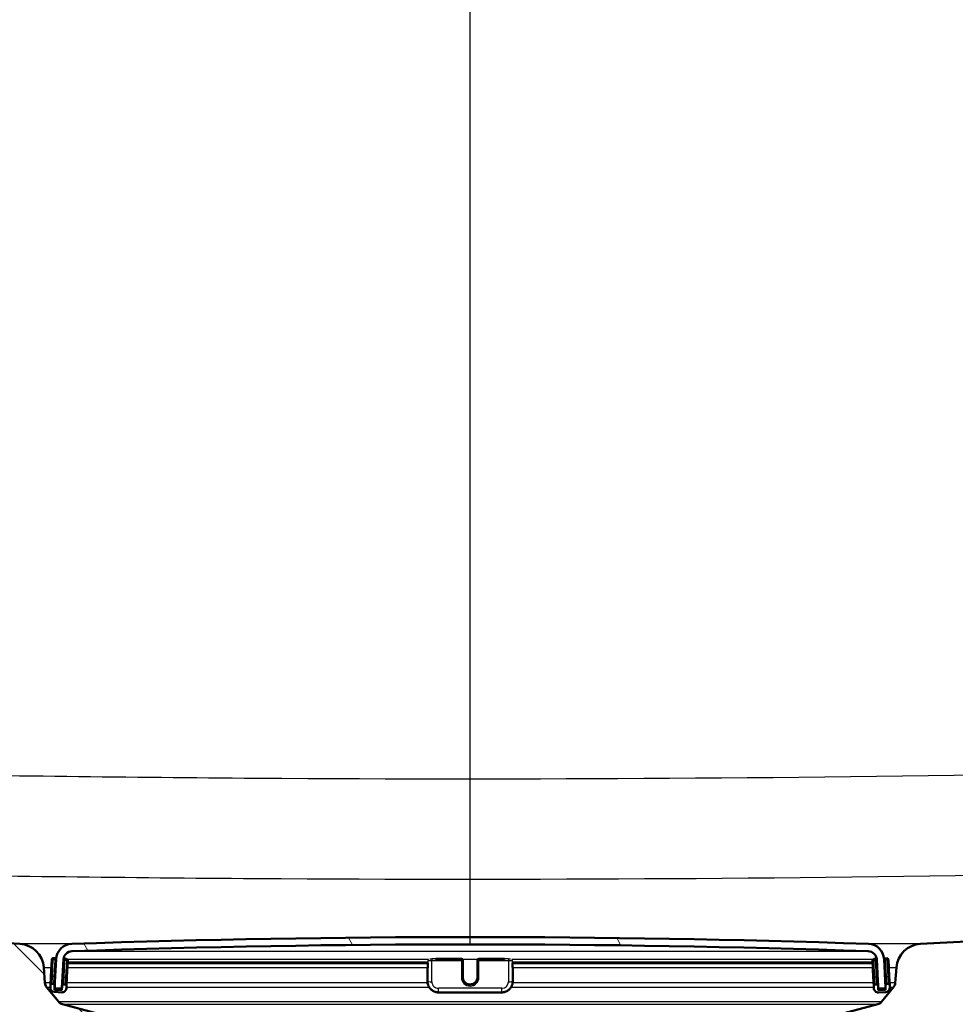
# Model space of a CAD drawing. Header units: millimetres. Extents: x 100 to 2000, y 93 to 2870.
# Tile 28 of 33: x 590 to 718, y 1557 to 1692. Entities that reach past the tile are written whole.
import ezdxf

# ---------------------------------------------------------------- set-up
doc = ezdxf.new("R2010")
doc.units = ezdxf.units.MM
doc.header["$LTSCALE"] = 10
for name, color, linetype, lineweight in [('Dimensions(ISO)', 7, 'Continuous', 25), ('Hatch', 7, 'Continuous', 9), ('Visible Edges(ISO)', 7, 'Continuous', 50), ('Visible Tangent Edges(ISO)', 7, 'Continuous', 25)]:
    doc.layers.add(name, color=color, linetype=linetype, lineweight=lineweight)
doc.styles.add('Text_3.5mm', font='arial.ttf', dxfattribs={"width": 0.8999999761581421})
doc.dimstyles.new('KS-STANDARD', dxfattribs={"dimscale": 10, "dimtxt": 3.5, "dimasz": 2.5, "dimexe": 3.175, "dimexo": 0, "dimgap": 0.7999999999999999, "dimtad": 1, "dimdec": 1, "dimrnd": 1e-08, "dimtxsty": 'Text_3.5mm', "dimcen": 0.09, "dimdle": 10, "dimclrd": 7, "dimclre": 7, "dimclrt": 7, "dimadec": 0, "dimazin": 2, "dimtfac": 0.7142857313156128, "dimtdec": 4, "dimtmove": 0, "dimatfit": 3, "dimfxl": 0, "dimtolj": 1, "dimlwd": 25, "dimlwe": 25, "dimarcsym": 0})

# ---------------------------------------------------------------- blocks, each defined once
blk = doc.blocks.new('*D7')
at = {"layer": 'Defpoints', "color": 0, "linetype": 'Continuous'}
for p in [(1000.640752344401, 1735.997173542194), (1083.834947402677, 1735.997173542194), (653.8787077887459, 1456.304999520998)]:
    blk.add_point(p, dxfattribs=at)
at = {"layer": 'Dimensions(ISO)', "color": 7, "linetype": 'Continuous', "lineweight": 25}
for p, q in [((1000.640752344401, 1735.997173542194), (1115.584947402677, 1735.997173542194)), ((1083.834947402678, 1481.304999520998), (1083.834947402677, 1710.997173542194)), ((653.8787077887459, 1456.304999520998), (1115.584947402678, 1456.304999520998))]:
    blk.add_line(p, q, dxfattribs=at)
at = {"layer": 'Dimensions(ISO)', "color": 7, "linetype": 'Continuous'}
for points in [[(1079.668280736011, 1710.997173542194), (1088.001614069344, 1710.997173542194), (1083.834947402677, 1735.997173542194)], [(1079.668280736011, 1481.304999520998), (1088.001614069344, 1481.304999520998), (1083.834947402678, 1456.304999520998)]]:
    blk.add_solid(points, dxfattribs=at)
at = {"layer": 'Dimensions(ISO)', "color": 7, "linetype": 'Continuous', "lineweight": 25, "insert": (1057.964892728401, 1572.041869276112), "char_height": 35, "attachment_point": 4, "rotation": 90, "style": 'Text_3.5mm'}
blk.add_mtext('\\A1;280', dxfattribs=at)
blk = doc.blocks.new('*D11')
at = {"layer": 'Defpoints', "color": 0, "linetype": 'Continuous'}
for p in [(652.0407523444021, 2058.278946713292), (400.640752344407, 1765.997173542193), (652.0407523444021, 1565.659233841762)]:
    blk.add_point(p, dxfattribs=at)
at = {"layer": 'Dimensions(ISO)', "color": 7, "linetype": 'Continuous', "lineweight": 25}
for p, q in [((400.640752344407, 1765.997173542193), (400.640752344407, 2090.028946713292)), ((652.0407523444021, 1565.659233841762), (652.0407523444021, 2090.028946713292)), ((425.640752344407, 2058.278946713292), (627.0407523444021, 2058.278946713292))]:
    blk.add_line(p, q, dxfattribs=at)
at = {"layer": 'Dimensions(ISO)', "color": 7, "linetype": 'Continuous'}
for points in [[(425.640752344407, 2062.445613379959), (425.640752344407, 2054.112280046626), (400.640752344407, 2058.278946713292)], [(627.0407523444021, 2062.445613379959), (627.0407523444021, 2054.112280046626), (652.0407523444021, 2058.278946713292)]]:
    blk.add_solid(points, dxfattribs=at)
at = {"layer": 'Dimensions(ISO)', "color": 7, "linetype": 'Continuous', "lineweight": 25, "insert": (494.8143205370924, 2084.149001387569), "char_height": 35, "attachment_point": 4, "style": 'Text_3.5mm'}
blk.add_mtext('\\A1;251', dxfattribs=at)

msp = doc.modelspace()

# ---------------------------------------------------------------- hatches: boundary and pattern name
at = {"layer": 'Hatch'}
h = msp.add_hatch(dxfattribs=at)
h.set_pattern_fill('ANSI31', color=256, scale=254, angle=90, style=0)
h.set_pattern_definition([(135, (0, 0), (-22.45064030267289, -22.45064030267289), [])])
edge = h.paths.add_edge_path()
edge.add_line((592.0407523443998, 1549.804999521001), (607.3704842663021, 1549.804999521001))
edge.add_line((607.3704842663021, 1549.804999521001), (607.2346837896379, 1551.747036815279))
edge.add_ellipse((606.9363978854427, 1550.584700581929), major_axis=(1.199268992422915, -0.04187939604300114), ratio=1, start_angle=77.6069978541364, end_angle=90.00000000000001)
edge.add_line((606.9782772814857, 1551.783969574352), (595.0197517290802, 1552.201570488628))
edge.add_ellipse((595.0232416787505, 1552.30150957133), major_axis=(-0.0999390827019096, 0.003489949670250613), ratio=1, start_angle=0, end_angle=90.0000000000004, ccw=False)
edge.add_line((594.9233025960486, 1552.304999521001), (594.9372623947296, 1552.704755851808))
edge.add_ellipse((595.0372014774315, 1552.701265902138), major_axis=(0.003489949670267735, 0.09993908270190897), ratio=1, start_angle=2.000000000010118, end_angle=90, ccw=False)
edge.add_line((595.0372014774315, 1552.801265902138), (607.1609649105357, 1552.801265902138))
edge.add_line((607.1609649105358, 1552.801265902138), (607.0905091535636, 1553.808830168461))
edge.add_ellipse((606.0929451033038, 1553.739073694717), major_axis=(-0.06975647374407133, 0.9975640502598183), ratio=1, start_angle=270, end_angle=341.000000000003)
edge.add_line((606.3517641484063, 1554.704999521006), (596.3062503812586, 1557.396686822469))
edge.add_ellipse((596.5650694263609, 1558.362612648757), major_axis=(-0.9659258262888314, 0.2588190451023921), ratio=1, start_angle=54.49999999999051, end_angle=90, ccw=False)
edge.add_line((595.7934448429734, 1557.72653442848), (594.1293007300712, 1559.74530266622))
edge.add_ellipse((594.900925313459, 1560.381380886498), major_axis=(-0.6360782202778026, 0.7716245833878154), ratio=1, start_angle=54.50000000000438, end_angle=89.99999999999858, ccw=False)
edge.add_line((593.903361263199, 1560.311624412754), (593.7567559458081, 1562.408178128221))
edge.add_ellipse((590.2652817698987, 1562.164030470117), major_axis=(-0.2441476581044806, 3.491474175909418), ratio=1, start_angle=270, end_angle=352.9999999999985)
edge.add_line((590.448457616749, 1565.659233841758), (565.9738150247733, 1566.941895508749))
edge.add_spline(control_points=[(565.9738150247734, 1566.941895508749), (564.3416157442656, 1567.027435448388), (562.734316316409, 1567.379176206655), (559.6968412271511, 1568.587195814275), (558.286985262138, 1569.435393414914), (555.5538675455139, 1571.759481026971), (554.3272492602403, 1573.303318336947), (552.5348314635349, 1576.7742762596), (551.9861684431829, 1578.668212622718), (551.8159338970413, 1580.614002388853)], knot_values=[-2.152596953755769, -2.152596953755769, -2.152596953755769, -2.152596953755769, -1.662265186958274, -1.662265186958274, -1.171933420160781, -1.171933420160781, -0.5859667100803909, -0.5859667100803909, 0, 0, 0, 0], degree=3, periodic=0)
edge.add_line((551.8159338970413, 1580.614002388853), (536.6009879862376, 1754.521629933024))
edge.add_ellipse((535.1066959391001, 1754.390896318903), major_axis=(-0.1307336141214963, 1.49429204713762), ratio=1, start_angle=269.9999999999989, end_angle=354.5000000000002)
edge.add_line((535.1197857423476, 1755.890839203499), (526.6357881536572, 1755.964877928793))
edge.add_line((526.6357881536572, 1755.964877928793), (517.6826290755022, 1756.043010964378))
edge.add_line((517.6826290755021, 1756.043010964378), (517.6259065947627, 1749.54325846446))
edge.add_line((517.6259065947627, 1749.54325846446), (519.3402416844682, 1749.528297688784))
edge.add_ellipse((519.3315151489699, 1748.528335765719), major_axis=(0.9999619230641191, -0.008726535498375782), ratio=1, start_angle=9.999999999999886, end_angle=90, ccw=False)
edge.add_line((520.317800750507, 1748.69338337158), (520.5290480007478, 1747.431019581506))
edge.add_ellipse((521.0221908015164, 1747.513543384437), major_axis=(0.08252380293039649, -0.4931428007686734), ratio=1, start_angle=270.0000000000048, end_angle=349.9999999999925)
edge.add_line((521.0178275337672, 1747.013562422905), (527.1553899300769, 1746.960000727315))
edge.add_ellipse((527.1161205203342, 1742.460172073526), major_axis=(4.499828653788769, -0.03926940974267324), ratio=1, start_angle=5.5, end_angle=90, ccw=False)
edge.add_line((531.5989966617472, 1742.85237291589), (546.1785658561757, 1576.207134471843))
edge.add_spline(control_points=[(546.1785658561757, 1576.207134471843), (546.3685002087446, 1574.03617488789), (546.9119941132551, 1571.910781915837), (548.6630475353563, 1567.919494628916), (549.8588930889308, 1566.080300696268), (553.0829681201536, 1562.546509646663), (555.1972417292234, 1560.983853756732), (559.905772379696, 1558.75693213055), (562.4550133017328, 1558.11395697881), (565.0557406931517, 1557.977658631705)], knot_values=[-2.870129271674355, -2.870129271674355, -2.870129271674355, -2.870129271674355, -2.216353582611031, -2.216353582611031, -1.562577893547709, -1.562577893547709, -0.7812889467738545, -0.7812889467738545, 0, 0, 0, 0], degree=3, periodic=0)
edge.add_line((565.0557406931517, 1557.977658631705), (579.5566584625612, 1557.217697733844))
edge.add_ellipse((579.0332989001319, 1547.231402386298), major_axis=(9.986295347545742, -0.5233595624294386), ratio=1, start_angle=37.86021752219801, end_angle=90, ccw=False)
edge.add_ellipse((595.4442776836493, 1558.6629278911), major_axis=(-8.20548939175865, -5.715762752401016), ratio=0.9999999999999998, start_angle=0, end_angle=32.29234728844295)
edge.add_ellipse((592.0407523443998, 1549.304999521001), major_axis=(0.1425082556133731, 0.4792613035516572), ratio=1, start_angle=16.559835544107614, end_angle=90, ccw=False)
edge = h.paths.add_edge_path()
edge.add_line((477.6376539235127, 1756.392478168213), (469.1536563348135, 1756.466516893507))
edge.add_ellipse((469.1798359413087, 1759.466402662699), major_axis=(-2.999885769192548, 0.02617960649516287), ratio=1, start_angle=5.500000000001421, end_angle=90, ccw=False)
edge.add_line((466.1912518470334, 1759.204935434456), (465.7605476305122, 1764.127907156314))
edge.add_ellipse((464.2662555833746, 1763.997173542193), major_axis=(-0.1307336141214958, 1.49429204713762), ratio=1, start_angle=269.9999999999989, end_angle=354.9999999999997)
edge.add_line((464.2662555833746, 1765.497173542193), (449.1407523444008, 1765.497173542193))
edge.add_line((449.1407523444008, 1765.497173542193), (449.1407523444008, 1759.497173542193))
edge.add_line((449.1407523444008, 1759.497173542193), (450.6407523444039, 1759.497173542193))
edge.add_line((450.6407523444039, 1759.497173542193), (454.6407523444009, 1759.497173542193))
edge.add_ellipse((454.6407523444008, 1758.497173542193), major_axis=(1.000000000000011, -1.253832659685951e-16), ratio=1, start_angle=0, end_angle=90, ccw=False)
edge.add_line((455.6407523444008, 1758.497173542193), (455.6407523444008, 1748.546832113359))
edge.add_line((455.6407523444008, 1748.546832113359), (457.469804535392, 1741.720716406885))
edge.add_ellipse((460.3675820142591, 1742.497173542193), major_axis=(0.7764571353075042, -2.897777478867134), ratio=1, start_angle=270.0000000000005, end_angle=345.000000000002)
edge.add_line((460.3675820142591, 1739.497173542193), (462.513813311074, 1739.497173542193))
edge.add_ellipse((462.513813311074, 1742.497173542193), major_axis=(3.000000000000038, 3.515098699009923e-14), ratio=1, start_angle=270, end_angle=345.7615499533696)
edge.add_line((465.4216548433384, 1741.759299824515), (466.1025618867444, 1744.442644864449))
edge.add_ellipse((469.9796839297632, 1743.45881324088), major_axis=(0.9838316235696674, 3.877122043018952), ratio=1, start_angle=13.738450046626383, end_angle=89.99999999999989, ccw=False)
edge.add_line((470.0145900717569, 1747.458660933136), (483.0985369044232, 1747.344479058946))
edge.add_ellipse((483.1029001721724, 1747.844460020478), major_axis=(0.4999809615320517, -0.004363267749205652), ratio=1, start_angle=269.9999999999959, end_angle=350.0000000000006)
edge.add_line((483.5945276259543, 1747.753342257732), (483.8277739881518, 1749.011827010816))
edge.add_ellipse((484.8110288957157, 1748.829591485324), major_axis=(0.1822355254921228, 0.9832549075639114), ratio=1, start_angle=9.999999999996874, end_angle=90.00000000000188, ccw=False)
edge.add_line((484.819755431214, 1749.829553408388), (486.5340905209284, 1749.814592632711))
edge.add_line((486.5340905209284, 1749.814592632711), (486.5908130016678, 1756.314345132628))
edge.add_line((486.5908130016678, 1756.314345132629), (477.6376539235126, 1756.392478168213))
edge = h.paths.add_edge_path()
edge.add_line((707.1794156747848, 1549.804999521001), (712.0407523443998, 1549.804999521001))
edge.add_ellipse((712.0407523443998, 1549.304999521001), major_axis=(0.5000000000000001, -3.061616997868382e-17), ratio=1, start_angle=16.559835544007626, end_angle=89.99999999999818, ccw=False)
edge.add_ellipse((708.6372270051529, 1558.6629278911), major_axis=(9.21542011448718, 3.882786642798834), ratio=1, start_angle=270, end_angle=302.2923472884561)
edge.add_ellipse((725.0482057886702, 1547.231402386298), major_axis=(5.715762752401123, 8.205489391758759), ratio=1, start_angle=37.860217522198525, end_angle=90, ccw=False)
edge.add_line((724.5248462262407, 1557.217697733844), (906.9959217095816, 1566.780601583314))
edge.add_spline(control_points=[(906.9959217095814, 1566.780601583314), (909.1721874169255, 1566.894654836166), (911.3152533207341, 1567.363642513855), (915.365220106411, 1568.974335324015), (917.2450280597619, 1570.105265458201), (920.8891850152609, 1573.204048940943), (922.5246760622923, 1575.262498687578), (924.9145664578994, 1579.890442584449), (925.6461171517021, 1582.415691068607), (925.8730965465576, 1585.010077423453)], knot_values=[-2.870129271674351, -2.870129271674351, -2.870129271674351, -2.870129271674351, -2.21635358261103, -2.21635358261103, -1.562577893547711, -1.562577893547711, -0.7812889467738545, -0.7812889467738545, 0, 0, 0, 0], degree=3, periodic=0)
edge.add_line((925.8730965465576, 1585.010077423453), (936.9858006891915, 1712.028866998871))
edge.add_ellipse((1036.605270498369, 1703.313292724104), major_axis=(8.715574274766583, 99.61946980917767), ratio=0.9999999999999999, start_angle=77.0000000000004, end_angle=90, ccw=False)
edge.add_line((941.4996188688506, 1734.2149921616), (943.0540657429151, 1738.999087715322))
edge.add_ellipse((924.0329354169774, 1745.179427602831), major_axis=(19.02113032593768, -6.180339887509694), ratio=1, start_angle=0, end_angle=2.999999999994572)
edge.add_line((943.3514519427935, 1740.00304670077), (945.6407523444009, 1748.546832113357))
edge.add_line((945.6407523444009, 1748.546832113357), (945.6407523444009, 1758.497173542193))
edge.add_ellipse((946.6407523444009, 1758.497173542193), major_axis=(4.564452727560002e-14, 1.00000000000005), ratio=1, start_angle=4.604316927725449e-12, end_angle=89.99999999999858, ccw=False)
edge.add_line((946.6407523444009, 1759.497173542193), (950.640752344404, 1759.497173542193))
edge.add_line((950.640752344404, 1759.497173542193), (952.1407523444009, 1759.497173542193))
edge.add_line((952.1407523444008, 1759.497173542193), (952.1407523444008, 1765.497173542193))
edge.add_line((952.1407523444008, 1765.497173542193), (937.0152491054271, 1765.497173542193))
edge.add_ellipse((937.0152491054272, 1763.997173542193), major_axis=(-1.499999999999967, 3.571521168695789e-14), ratio=1, start_angle=270, end_angle=354.9999999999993)
edge.add_line((935.5209570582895, 1764.127907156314), (920.2357285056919, 1589.416945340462))
edge.add_spline(control_points=[(920.2357285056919, 1589.416945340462), (920.0932777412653, 1587.788725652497), (919.6856573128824, 1586.194680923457), (918.3723672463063, 1583.201215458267), (917.4754830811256, 1581.821820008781), (915.0574268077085, 1579.171476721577), (913.4717216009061, 1577.999484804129), (909.9403236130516, 1576.329293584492), (908.0283929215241, 1575.847062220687), (906.07784737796, 1575.744838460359)], knot_values=[-2.152596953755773, -2.152596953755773, -2.152596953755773, -2.152596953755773, -1.662265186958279, -1.662265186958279, -1.171933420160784, -1.171933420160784, -0.5859667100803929, -0.5859667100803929, 0, 0, 0, 0], degree=3, periodic=0)
edge.add_line((906.07784737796, 1575.744838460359), (713.633047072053, 1565.659233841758))
edge.add_ellipse((713.8162229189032, 1562.164030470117), major_axis=(-3.495203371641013, -0.1831758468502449), ratio=1, start_angle=270.0000000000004, end_angle=353.0000000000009)
edge.add_line((710.3247487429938, 1562.408178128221), (710.1781434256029, 1560.311624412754))
edge.add_ellipse((709.1805793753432, 1560.381380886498), major_axis=(-0.06975647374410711, -0.9975640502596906), ratio=1, start_angle=54.49999999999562, end_angle=90, ccw=False)
edge.add_line((709.9522039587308, 1559.74530266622), (708.2880598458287, 1557.72653442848))
edge.add_ellipse((707.5164352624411, 1558.362612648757), major_axis=(-0.6360782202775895, -0.7716245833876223), ratio=1, start_angle=54.49999999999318, end_angle=89.99999999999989, ccw=False)
edge.add_line((707.7752543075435, 1557.396686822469), (697.7297405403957, 1554.704999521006))
edge.add_ellipse((697.9885595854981, 1553.739073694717), major_axis=(-0.9659258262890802, -0.2588190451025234), ratio=1, start_angle=270.0000000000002, end_angle=341.0000000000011)
edge.add_line((696.9909955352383, 1553.808830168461), (696.9205397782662, 1552.801265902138))
edge.add_line((696.9205397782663, 1552.801265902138), (709.0443032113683, 1552.801265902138))
edge.add_ellipse((709.0443032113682, 1552.701265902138), major_axis=(0.1, -6.123233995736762e-18), ratio=1, start_angle=2.000000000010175, end_angle=90, ccw=False)
edge.add_line((709.1442422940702, 1552.704755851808), (709.1582020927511, 1552.304999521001))
edge.add_ellipse((709.0582630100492, 1552.30150957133), major_axis=(0.003489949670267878, -0.09993908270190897), ratio=1, start_angle=0, end_angle=90, ccw=False)
edge.add_line((709.0617529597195, 1552.201570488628), (697.1032274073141, 1551.783969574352))
edge.add_ellipse((697.1451068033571, 1550.584700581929), major_axis=(1.162336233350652, 0.298285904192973), ratio=1, start_angle=77.60699785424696, end_angle=90.00000000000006)
edge.add_line((696.8468208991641, 1551.747036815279), (696.7110204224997, 1549.804999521))
edge.add_line((696.7110204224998, 1549.804999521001), (707.1794156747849, 1549.804999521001))
h = msp.add_hatch(dxfattribs=at)
h.set_pattern_fill('ANSI31', color=256, scale=254, angle=75.00000000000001, style=0)
h.set_pattern_definition([(120, (0, 0), (-27.49630657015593, -15.875), [])])
edge = h.paths.add_edge_path()
edge.add_ellipse((595.3316535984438, 1559.688536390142), major_axis=(-0.00523359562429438, -0.09986295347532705), ratio=1, start_angle=270.0000000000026, end_angle=296.589049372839)
edge.add_ellipse((595.331653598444, 1559.688536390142), major_axis=(0.04001738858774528, -0.0916439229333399), ratio=1, start_angle=270.0000000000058, end_angle=333.4109506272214)
edge.add_line((595.3264200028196, 1559.588673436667), (596.1253236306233, 1559.546804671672))
edge.add_ellipse((596.1305572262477, 1559.64666762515), major_axis=(0.09986295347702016, -0.005233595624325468), ratio=1, start_angle=269.9999999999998, end_angle=272.9999999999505)
edge.add_ellipse((596.1305572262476, 1559.646667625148), major_axis=(0.1000000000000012, -6.123233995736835e-18), ratio=1, start_angle=270, end_angle=357.0000000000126)
edge.add_line((596.2304201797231, 1559.641434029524), (596.4338611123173, 1563.523318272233))
edge.add_ellipse((597.6322165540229, 1563.460515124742), major_axis=(0.06280314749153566, 1.198355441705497), ratio=1, start_angle=4.955554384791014, end_angle=89.99999999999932, ccw=False)
edge.add_ellipse((652.0407523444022, -30.03588959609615), major_axis=(1594.695705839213, 54.4494848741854), ratio=1, start_angle=86.0888912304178, end_angle=90, ccw=False)
edge.add_ellipse((706.4492881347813, 1563.460515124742), major_axis=(1.199301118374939, -0.04094908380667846), ratio=1, start_angle=4.955554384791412, end_angle=89.99999999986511, ccw=False)
edge.add_line((707.6476435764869, 1563.523318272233), (707.8510845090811, 1559.641434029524))
edge.add_ellipse((707.9509474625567, 1559.646667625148), major_axis=(0.005233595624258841, -0.09986295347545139), ratio=1, start_angle=269.9999999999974, end_angle=357.0000000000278)
edge.add_ellipse((707.9509474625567, 1559.646667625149), major_axis=(0.1000000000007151, 2.663922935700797e-14), ratio=1, start_angle=269.9999999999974, end_angle=272.9999999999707)
edge.add_line((707.9561810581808, 1559.546804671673), (708.7550846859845, 1559.588673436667))
edge.add_ellipse((708.7498510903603, 1559.688536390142), major_axis=(0.09986295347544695, 0.005233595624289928), ratio=1, start_angle=269.9999999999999, end_angle=332.7180519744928)
edge.add_ellipse((708.7498510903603, 1559.688536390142), major_axis=(0.0411227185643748, 0.09115328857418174), ratio=1, start_angle=269.9999999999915, end_angle=297.2819480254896)
edge.add_line((708.8497140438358, 1559.693769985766), (708.8315946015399, 1560.03950954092))
edge.add_line((708.8315946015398, 1560.03950954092), (708.6462731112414, 1563.575654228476))
edge.add_ellipse((706.4492881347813, 1563.460515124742), major_axis=(-0.1151391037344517, 2.196984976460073), ratio=1, start_angle=269.9999999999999, end_angle=355.044445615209)
edge.add_ellipse((652.0407523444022, -30.03588959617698), major_axis=(-1595.695123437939, 54.48360911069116), ratio=1, start_angle=270, end_angle=273.9111087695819)
edge.add_ellipse((597.6322165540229, 1563.460515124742), major_axis=(-2.198718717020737, -0.07507332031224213), ratio=1, start_angle=269.9999999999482, end_angle=355.044445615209)
edge.add_line((595.4352315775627, 1563.575654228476), (595.2503736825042, 1560.048355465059))
edge.add_line((595.2503736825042, 1560.048355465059), (595.2317906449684, 1559.693769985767))
h = msp.add_hatch(dxfattribs=at)
h.set_pattern_fill('ANSI31', color=256, scale=254, angle=105, style=0)
h.set_pattern_definition([(150, (0, 0), (-15.875, -27.49630657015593), [])])
edge = h.paths.add_edge_path()
edge.add_ellipse((595.0578505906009, 1559.99418112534), major_axis=(0.01046719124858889, 0.1997259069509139), ratio=0.9999999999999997, start_angle=270.0000000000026, end_angle=288.7161445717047)
edge.add_ellipse((595.0578505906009, 1559.99418112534), major_axis=(-0.05417433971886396, 0.1925230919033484), ratio=1, start_angle=270.0000000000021, end_angle=341.2838554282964)
edge.add_line((595.0683177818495, 1560.193907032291), (594.8685918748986, 1560.20437422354))
edge.add_ellipse((594.85812468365, 1560.004648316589), major_axis=(-0.1997259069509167, 0.01046719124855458), ratio=1, start_angle=269.999999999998, end_angle=359.9999999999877)
edge.add_line((594.6583987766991, 1560.015115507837), (594.6426979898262, 1559.715526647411))
edge.add_ellipse((595.241875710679, 1559.684125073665), major_axis=(-0.0314015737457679, -0.5991777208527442), ratio=1, start_angle=270.0000000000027, end_angle=359.9999999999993)
edge.add_line((595.2104741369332, 1559.084947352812), (596.2091036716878, 1559.032611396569))
edge.add_ellipse((596.2405052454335, 1559.631789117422), major_axis=(0.5991777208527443, -0.03140157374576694), ratio=1, start_angle=269.9999999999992, end_angle=359.9999999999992)
edge.add_line((596.8396829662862, 1559.600387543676), (596.8553837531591, 1559.899976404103))
edge.add_ellipse((596.6556578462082, 1559.910443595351), major_axis=(0.01046719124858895, 0.1997259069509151), ratio=1, start_angle=269.9999999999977, end_angle=359.9999999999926)
edge.add_line((596.6661250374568, 1560.110169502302), (596.4663991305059, 1560.120636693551))
edge.add_ellipse((596.4559319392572, 1559.9209107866), major_axis=(-0.1997259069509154, 0.01046719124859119), ratio=0.9999999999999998, start_angle=269.9999999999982, end_angle=359.9999999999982)
edge.add_line((596.2562060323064, 1559.931377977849), (596.2248044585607, 1559.332200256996))
edge.add_line((596.2248044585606, 1559.332200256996), (595.2261749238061, 1559.384536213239))
edge.add_line((595.226174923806, 1559.384536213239), (595.2400096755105, 1559.648519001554))
edge.add_line((595.2400096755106, 1559.648519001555), (595.2575764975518, 1559.983713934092))
h = msp.add_hatch(dxfattribs=at)
h.set_pattern_fill('ANSI31', color=256, scale=254, angle=-15, style=0)
h.set_pattern_definition([(30, (0, 0), (-15.875, 27.49630657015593), [])])
edge = h.paths.add_edge_path()
edge.add_ellipse((707.6255727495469, 1559.910443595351), major_axis=(-0.01046719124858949, 0.1997259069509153), ratio=1, start_angle=269.9999999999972, end_angle=359.9999999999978)
edge.add_line((707.6151055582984, 1560.110169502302), (707.4153796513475, 1560.099702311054))
edge.add_ellipse((707.425846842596, 1559.899976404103), major_axis=(-0.1997259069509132, -0.01046719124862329), ratio=1, start_angle=269.9999999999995, end_angle=359.9999999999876)
edge.add_line((707.2261209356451, 1559.889509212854), (707.241821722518, 1559.589920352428))
edge.add_ellipse((707.8409994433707, 1559.621321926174), major_axis=(0.03140157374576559, -0.5991777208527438), ratio=1, start_angle=270.0000000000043, end_angle=360.000000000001)
edge.add_line((707.8724010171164, 1559.022144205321), (708.871030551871, 1559.074480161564))
edge.add_ellipse((708.8396289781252, 1559.673657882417), major_axis=(0.5991777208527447, 0.0314015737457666), ratio=1, start_angle=269.9999999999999, end_angle=360.0000000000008)
edge.add_line((709.438806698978, 1559.705059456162), (709.4231059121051, 1560.004648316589))
edge.add_ellipse((709.2233800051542, 1559.99418112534), major_axis=(-0.01046719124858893, 0.1997259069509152), ratio=1, start_angle=270.0000000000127, end_angle=359.9999999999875)
edge.add_line((709.2129128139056, 1560.193907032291), (709.0131869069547, 1560.183439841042))
edge.add_ellipse((709.0236540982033, 1559.983713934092), major_axis=(-0.1997259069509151, -0.01046719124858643), ratio=0.9999999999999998, start_angle=270.0000000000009, end_angle=340.8007799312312)
edge.add_ellipse((709.0236540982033, 1559.983713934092), major_axis=(-0.05579560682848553, -0.192059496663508), ratio=1, start_angle=269.9999999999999, end_angle=289.1992200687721)
edge.add_line((708.8239281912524, 1559.973246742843), (708.8410043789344, 1559.647413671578))
edge.add_line((708.8410043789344, 1559.647413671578), (708.8553297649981, 1559.37406902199))
edge.add_line((708.8553297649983, 1559.37406902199), (707.8567002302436, 1559.321733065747))
edge.add_line((707.8567002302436, 1559.321733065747), (707.8252986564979, 1559.9209107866))

# ---------------------------------------------------------------- linework, layer by layer
at = {"layer": 'Visible Edges(ISO)'}
for p, q in [((906.0778473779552, 1575.744838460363), (713.6330470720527, 1565.659233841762)), ((590.4484576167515, 1565.659233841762), (565.9738150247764, 1566.941895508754)), ((594.8415746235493, 1563.510318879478), (594.7212019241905, 1561.213470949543)), ((595.2514936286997, 1563.689110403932), (595.0517677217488, 1563.699577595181)), ((595.4352315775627, 1563.575654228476), (595.2317906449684, 1559.693769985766)), ((596.2304201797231, 1559.641434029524), (596.4338611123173, 1563.523318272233)), ((596.8493008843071, 1563.605372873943), (596.6495749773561, 1563.615840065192)), ((596.9181869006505, 1561.098331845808), (597.0385596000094, 1563.395179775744)), ((597.0200434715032, 1563.041870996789), (646.263699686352, 1563.041870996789)), ((646.2636996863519, 1562.407017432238), (646.2636996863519, 1563.042053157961)), ((647.3516762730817, 1563.605646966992), (650.8407523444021, 1563.605646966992)), ((651.0407523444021, 1563.395179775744), (651.0407523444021, 1563.405646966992)), ((651.0407523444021, 1561.098331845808), (651.0407523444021, 1563.395179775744)), ((653.0407523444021, 1563.405646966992), (653.0407523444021, 1563.395179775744)), ((653.0407523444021, 1563.395179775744), (653.0407523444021, 1561.098331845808)), ((653.2407523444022, 1563.605646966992), (656.7298284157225, 1563.605646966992)), ((657.8178050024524, 1563.042053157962), (657.8178050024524, 1562.407017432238)), ((657.8178050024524, 1563.041870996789), (707.0609126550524, 1563.041870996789)), ((707.0429450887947, 1563.384712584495), (707.1633177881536, 1561.08786465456)), ((707.431929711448, 1563.605372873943), (707.2322038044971, 1563.594905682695)), ((707.6476435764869, 1563.523318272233), (707.8510845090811, 1559.641434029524)), ((708.8497140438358, 1559.693769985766), (708.6462731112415, 1563.575654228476)), ((709.0297369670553, 1563.689110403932), (708.8300110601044, 1563.678643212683)), ((709.3603027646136, 1561.203003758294), (709.2399300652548, 1563.49985168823)), ((593.9033612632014, 1560.311624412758), (593.7567559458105, 1562.408178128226)), ((594.7212019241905, 1561.213470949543), (594.6583987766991, 1560.015115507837)), ((646.2101098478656, 1562.469820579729), (646.2101098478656, 1562.417484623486)), ((646.2101098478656, 1562.417484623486), (646.2101098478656, 1560.520088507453)), ((657.8713948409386, 1562.417484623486), (657.8713948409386, 1562.469820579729)), ((657.8713948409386, 1560.520088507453), (657.8713948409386, 1562.417484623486)), ((710.3247487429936, 1562.408178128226), (710.1781434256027, 1560.311624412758)), ((594.6583987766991, 1560.015115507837), (594.642697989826, 1559.715526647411)), ((595.0683177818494, 1560.193907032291), (594.8685918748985, 1560.20437422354)), ((595.226174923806, 1559.384536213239), (595.2575764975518, 1559.983713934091)), ((596.2562060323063, 1559.931377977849), (596.2248044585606, 1559.332200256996)), ((596.2923703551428, 1560.621434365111), (596.2562060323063, 1559.931377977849)), ((596.6661250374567, 1560.110169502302), (596.4663991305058, 1560.120636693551)), ((596.8396829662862, 1559.600387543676), (596.8553837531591, 1559.899976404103)), ((596.8553837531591, 1559.899976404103), (596.9181869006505, 1561.098331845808)), ((707.1633177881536, 1561.08786465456), (707.2261209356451, 1559.889509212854)), ((707.2261209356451, 1559.889509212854), (707.2418217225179, 1559.589920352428)), ((707.6151055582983, 1560.110169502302), (707.4153796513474, 1560.099702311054)), ((707.8252986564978, 1559.9209107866), (707.7857822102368, 1560.674929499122)), ((707.8567002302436, 1559.321733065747), (707.8252986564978, 1559.9209107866)), ((708.8239281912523, 1559.973246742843), (708.8553297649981, 1559.37406902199)), ((709.2129128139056, 1560.193907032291), (709.0131869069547, 1560.183439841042)), ((709.4231059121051, 1560.004648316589), (709.3603027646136, 1561.203003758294)), ((709.438806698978, 1559.705059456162), (709.4231059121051, 1560.004648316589)), ((595.7934448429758, 1557.726534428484), (594.1293007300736, 1559.745302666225)), ((595.210474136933, 1559.084947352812), (596.2091036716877, 1559.03261139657)), ((596.2248044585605, 1559.332200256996), (595.226174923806, 1559.384536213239)), ((595.3264200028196, 1559.588673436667), (596.1253236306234, 1559.546804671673)), ((596.1305572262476, 1559.546667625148), (596.2360442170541, 1559.546667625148)), ((656.3713948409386, 1559.021321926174), (647.7101098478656, 1559.021321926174)), ((707.8449119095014, 1559.546667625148), (707.9509474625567, 1559.546667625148)), ((708.8553297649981, 1559.37406902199), (707.8567002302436, 1559.321733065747)), ((707.8724010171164, 1559.022144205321), (708.8710305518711, 1559.074480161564)), ((707.9561810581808, 1559.546804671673), (708.7550846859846, 1559.588673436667)), ((709.9522039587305, 1559.745302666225), (708.2880598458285, 1557.726534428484)), ((606.3517641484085, 1554.70499952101), (596.3062503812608, 1557.396686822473)), ((707.7752543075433, 1557.396686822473), (697.7297405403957, 1554.70499952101))]:
    msp.add_line(p, q, dxfattribs=at)
for centre, radius, start, end in [((652.0407523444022, -30.03588959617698), 1596.625000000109, 88.04444561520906, 91.95555438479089), ((590.2652817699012, 1562.164030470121), 3.499999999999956, 3.999999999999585, 86.99999999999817), ((597.6322165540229, 1563.460515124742), 2.200000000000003, 91.95555438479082, 176.9999999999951), ((652.0407523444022, -30.03588959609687), 1595.625000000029, 88.04444561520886, 91.95555438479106), ((706.4492881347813, 1563.460515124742), 2.200000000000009, 3.000000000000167, 88.0444456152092), ((713.8162229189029, 1562.164030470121), 3.499999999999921, 92.99999999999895, 176.0000000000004), ((597.6322165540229, 1563.460515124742), 1.200000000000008, 91.95555438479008, 176.9999999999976), ((706.4492881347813, 1563.460515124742), 1.199999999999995, 3.000000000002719, 88.04444561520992), ((595.0413005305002, 1563.49985168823), 0.1999999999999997, 86.9999999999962, 177.0000000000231), ((595.2410264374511, 1563.489384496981), 0.1999999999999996, 15.71614457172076, 86.9999999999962), ((596.6391077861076, 1563.416114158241), 0.1999999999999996, 86.9999999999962, 168.1987935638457), ((596.8388336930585, 1563.405646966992), 0.1999999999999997, 357.0000000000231, 87.00000000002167), ((650.8407523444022, 1563.405646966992), 0.2, 0, 90), ((653.240752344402, 1563.405646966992), 0.2, 90, 180), ((707.2426709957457, 1563.395179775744), 0.2, 93.00000000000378, 182.9999999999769), ((707.4423969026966, 1563.405646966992), 0.2000000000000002, 10.70774529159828, 93.00000000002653), ((708.840478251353, 1563.478917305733), 0.2, 93.00000000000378, 163.8007799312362), ((709.0402041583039, 1563.489384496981), 0.2, 2.999999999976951, 92.99999999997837), ((594.9009253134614, 1560.381380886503), 1.000000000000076, 184.0000000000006, 219.4999999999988), ((594.85812468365, 1560.004648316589), 0.1999999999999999, 86.99999999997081, 177.0000000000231), ((595.0578505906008, 1559.99418112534), 0.2000000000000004, 357.0000000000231, 87.00000000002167), ((596.4559319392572, 1559.9209107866), 0.2000000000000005, 86.9999999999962, 177.0000000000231), ((596.6556578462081, 1559.910443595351), 0.2000000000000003, 357.0000000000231, 87.00000000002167), ((707.425846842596, 1559.899976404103), 0.2000000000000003, 93.00000000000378, 183.0000000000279), ((707.6255727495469, 1559.910443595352), 0.2000000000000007, 2.999999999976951, 92.99999999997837), ((709.0236540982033, 1559.983713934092), 0.2000000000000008, 93.00000000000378, 182.9999999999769), ((709.2233800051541, 1559.99418112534), 0.2000000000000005, 2.999999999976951, 92.99999999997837), ((709.180579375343, 1560.381380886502), 0.9999999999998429, 320.4999999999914, 355.9999999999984), ((595.2418757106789, 1559.684125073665), 0.5999999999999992, 177.000000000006, 267.0000000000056), ((595.331653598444, 1559.688536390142), 0.100000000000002, 177.0000000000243, 267.0000000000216), ((596.1305572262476, 1559.646667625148), 0.1000000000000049, 267.0000000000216, 357.0000000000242), ((596.2405052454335, 1559.631789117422), 0.5999999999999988, 266.9999999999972, 357.0000000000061), ((707.8409994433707, 1559.621321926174), 0.6, 182.9999999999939, 272.9999999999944), ((707.9509474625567, 1559.646667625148), 0.1000000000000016, 182.9999999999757, 272.9999999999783), ((708.7498510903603, 1559.688536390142), 0.100000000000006, 272.9999999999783, 2.999999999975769), ((708.8396289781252, 1559.673657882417), 0.5999999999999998, 273.0000000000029, 2.999999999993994), ((596.5650694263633, 1558.362612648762), 0.9999999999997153, 219.4999999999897, 255.0000000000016), ((707.5164352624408, 1558.362612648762), 0.9999999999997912, 284.9999999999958, 320.5000000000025)]:
    msp.add_arc(centre, radius, start, end, dxfattribs=at)
for centre, major_axis, ratio, start_param, end_param in [((646.8101098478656, 1562.469820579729), (-0.5999999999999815, 2.995108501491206e-16), 0.05233595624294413, 5.85732482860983, 6.28318530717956), ((646.8101098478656, 1562.417484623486), (-0.5999999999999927, 4.286172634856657e-16), 0.05233595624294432, 1.479949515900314e-12, 0.5235987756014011), ((646.4636996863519, 1562.407017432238), (-0.2000000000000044, 8.944667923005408e-17), 0.05233595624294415, 0, 0.5235987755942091), ((657.2713948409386, 1562.417484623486), (0.5999999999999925, -3.117081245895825e-16), 0.05233595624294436, 5.759586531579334, 6.283185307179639), ((657.6178050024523, 1562.407017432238), (0.2000000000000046, -7.672414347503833e-16), 0.05233595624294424, 5.75958653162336, 6.283185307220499), ((657.2713948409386, 1562.469820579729), (0.5999999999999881, -4.862507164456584e-16), 0.05233595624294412, 2.028835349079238e-12, 0.4258604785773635)]:
    msp.add_ellipse(centre, major_axis=major_axis, ratio=ratio, start_param=start_param, end_param=end_param, dxfattribs=at)
for points, knots in [([(647.7101098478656, 1559.021321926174), (647.5531163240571, 1559.021321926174), (647.396147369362, 1559.046147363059), (647.0974811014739, 1559.14305692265), (646.9558311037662, 1559.215126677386), (646.7016659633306, 1559.399535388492), (646.5891923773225, 1559.511846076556), (646.4044366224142, 1559.765792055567), (646.3321858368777, 1559.907386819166), (646.2350139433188, 1560.206041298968), (646.2101098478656, 1560.363051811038), (646.2101098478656, 1560.520088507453)], [1.570796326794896, 1.570796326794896, 1.570796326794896, 1.570796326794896, 1.884955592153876, 1.884955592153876, 2.199114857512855, 2.199114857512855, 2.513274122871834, 2.513274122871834, 2.827433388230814, 2.827433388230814, 3.141592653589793, 3.141592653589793, 3.141592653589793, 3.141592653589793]), ([(651.0407523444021, 1561.108799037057), (651.0407523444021, 1561.00227270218), (651.0579740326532, 1560.895764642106), (651.1251258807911, 1560.693536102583), (651.1750408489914, 1560.597849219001), (651.3025114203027, 1560.427001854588), (651.3800366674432, 1560.351864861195), (651.5548443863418, 1560.229753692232), (651.6520890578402, 1560.182790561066), (651.8564559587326, 1560.121786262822), (651.9635393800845, 1560.107746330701), (652.1767213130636, 1560.114002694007), (652.2827823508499, 1560.134294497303), (652.4831705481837, 1560.207157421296), (652.5774609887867, 1560.259719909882), (652.7447460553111, 1560.391809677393), (652.8177049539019, 1560.471322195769), (652.9349085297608, 1560.649267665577), (652.9791224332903, 1560.747676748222), (653.0292775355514, 1560.934656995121), (653.0407523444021, 1561.021724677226), (653.0407523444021, 1561.108799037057)], [3.141592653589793, 3.141592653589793, 3.141592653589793, 3.141592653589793, 3.461786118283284, 3.461786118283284, 3.781940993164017, 3.781940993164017, 4.10199579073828, 4.10199579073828, 4.421929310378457, 4.421929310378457, 4.741768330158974, 4.741768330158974, 5.061576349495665, 5.061576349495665, 5.381428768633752, 5.381428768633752, 5.701383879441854, 5.701383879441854, 6.021459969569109, 6.021459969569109, 6.283185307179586, 6.283185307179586, 6.283185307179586, 6.283185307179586]), ([(657.8713948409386, 1560.520088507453), (657.8713948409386, 1560.363051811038), (657.8464907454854, 1560.206041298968), (657.7493188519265, 1559.907386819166), (657.67706806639, 1559.765792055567), (657.4923123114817, 1559.511846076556), (657.3798387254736, 1559.399535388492), (657.125673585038, 1559.215126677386), (656.9840235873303, 1559.14305692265), (656.6853573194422, 1559.046147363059), (656.5283883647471, 1559.021321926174), (656.3713948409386, 1559.021321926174)], [0, 0, 0, 0, 0.3141592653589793, 0.3141592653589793, 0.6283185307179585, 0.6283185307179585, 0.9424777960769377, 0.9424777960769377, 1.256637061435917, 1.256637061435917, 1.570796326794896, 1.570796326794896, 1.570796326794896, 1.570796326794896])]:
    msp.add_open_spline(points, degree=3, knots=knots, dxfattribs=at)
at = {"layer": 'Visible Tangent Edges(ISO)'}
for p, q in [((597.5571432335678, 1565.659233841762), (590.4484576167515, 1565.659233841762)), ((713.6330470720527, 1565.659233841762), (706.5243614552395, 1565.659233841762)), ((597.5912674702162, 1564.659816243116), (706.490237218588, 1564.659816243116)), ((595.0413005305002, 1563.49985168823), (594.8415746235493, 1563.510318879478)), ((594.9209278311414, 1561.203003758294), (595.0413005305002, 1563.49985168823)), ((595.0517677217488, 1563.69957759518), (595.0413005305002, 1563.49985168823)), ((595.0413005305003, 1563.49985168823), (595.2410264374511, 1563.489384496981)), ((595.2410264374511, 1563.489384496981), (595.1206537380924, 1561.192536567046)), ((595.2514936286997, 1563.689110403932), (595.2410264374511, 1563.489384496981)), ((595.2410264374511, 1563.489384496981), (595.430190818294, 1563.479470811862)), ((596.470266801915, 1563.523318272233), (596.4338611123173, 1563.523318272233)), ((596.4411655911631, 1563.426487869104), (596.6391077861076, 1563.416114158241)), ((596.5187350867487, 1561.119266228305), (596.6391077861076, 1563.416114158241)), ((596.6391077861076, 1563.416114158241), (596.6495749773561, 1563.615840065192)), ((596.6391077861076, 1563.416114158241), (596.8388336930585, 1563.405646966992)), ((596.8388336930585, 1563.405646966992), (596.7184609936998, 1561.108799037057)), ((596.8388336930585, 1563.405646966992), (596.8493008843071, 1563.605372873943)), ((597.0385596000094, 1563.395179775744), (596.8388336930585, 1563.405646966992)), ((646.3285772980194, 1563.523318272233), (597.00055401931, 1563.523318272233)), ((646.2836995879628, 1563.136637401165), (597.0250099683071, 1563.136637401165)), ((646.290494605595, 1562.401783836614), (646.290494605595, 1563.400413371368)), ((646.8101098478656, 1563.594905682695), (646.8101098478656, 1563.384712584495)), ((650.8407523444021, 1563.594905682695), (646.8101098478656, 1563.594905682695)), ((646.8101098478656, 1560.488686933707), (646.8101098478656, 1563.384712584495)), ((646.8101098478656, 1563.384712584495), (650.8407523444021, 1563.384712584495)), ((647.2292209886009, 1563.605372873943), (650.8407523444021, 1563.605372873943)), ((650.8407523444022, 1563.605372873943), (650.8407523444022, 1563.605646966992)), ((650.8407523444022, 1563.605372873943), (650.8407523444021, 1563.594905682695)), ((650.8407523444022, 1563.384712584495), (650.8407523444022, 1563.594905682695)), ((650.8407523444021, 1563.384712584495), (650.8407523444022, 1561.08786465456)), ((653.0790320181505, 1563.523318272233), (651.002472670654, 1563.523318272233)), ((653.240752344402, 1563.605646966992), (653.240752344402, 1563.605372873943)), ((653.240752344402, 1563.594905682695), (653.240752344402, 1563.605372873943)), ((653.240752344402, 1563.605372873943), (656.8522837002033, 1563.605372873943)), ((653.240752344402, 1563.594905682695), (653.240752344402, 1563.384712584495)), ((657.2713948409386, 1563.594905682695), (653.240752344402, 1563.594905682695)), ((653.240752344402, 1561.08786465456), (653.240752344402, 1563.384712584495)), ((653.240752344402, 1563.384712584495), (657.2713948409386, 1563.384712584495)), ((657.2713948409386, 1563.594905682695), (657.2713948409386, 1563.384712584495)), ((657.2713948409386, 1563.384712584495), (657.2713948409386, 1560.488686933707)), ((707.0891114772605, 1563.523318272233), (657.7529273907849, 1563.523318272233)), ((657.7910100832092, 1563.400413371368), (657.7910100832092, 1562.401783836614)), ((707.0559461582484, 1563.136637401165), (657.7978051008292, 1563.136637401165)), ((707.2426709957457, 1563.395179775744), (707.0429450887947, 1563.384712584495)), ((707.2322038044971, 1563.594905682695), (707.2426709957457, 1563.395179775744)), ((707.2426709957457, 1563.395179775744), (707.4423969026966, 1563.405646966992)), ((707.3630436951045, 1561.098331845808), (707.2426709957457, 1563.395179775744)), ((707.431929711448, 1563.605372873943), (707.4423969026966, 1563.405646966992)), ((707.4423969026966, 1563.405646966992), (707.6408071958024, 1563.416045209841)), ((707.4423969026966, 1563.405646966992), (707.5627696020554, 1561.108799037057)), ((707.6476435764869, 1563.523318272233), (707.6041172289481, 1563.523318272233)), ((708.651860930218, 1563.469032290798), (708.840478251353, 1563.478917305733)), ((708.840478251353, 1563.478917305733), (708.8300110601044, 1563.678643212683)), ((708.840478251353, 1563.478917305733), (709.0402041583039, 1563.489384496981)), ((708.9608509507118, 1561.182069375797), (708.840478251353, 1563.478917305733)), ((709.0402041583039, 1563.489384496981), (709.0297369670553, 1563.689110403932)), ((709.2399300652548, 1563.49985168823), (709.0402041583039, 1563.489384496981)), ((709.0402041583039, 1563.489384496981), (709.1605768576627, 1561.192536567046)), ((593.7567559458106, 1562.408178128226), (594.783813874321, 1562.408178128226)), ((594.9209278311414, 1561.203003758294), (594.7212019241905, 1561.213470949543)), ((596.9868330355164, 1562.408178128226), (646.2101098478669, 1562.408178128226)), ((657.8713948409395, 1562.408178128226), (707.0941230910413, 1562.408178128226)), ((709.2971422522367, 1562.408178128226), (710.3247487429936, 1562.408178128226)), ((594.6739381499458, 1560.311624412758), (593.9033612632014, 1560.311624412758)), ((594.8685918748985, 1560.20437422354), (594.9209278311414, 1561.203003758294)), ((595.1206537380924, 1561.192536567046), (594.9209278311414, 1561.203003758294)), ((595.1206537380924, 1561.192536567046), (595.0683177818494, 1560.193907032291)), ((595.3098181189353, 1561.182622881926), (595.1206537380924, 1561.192536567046)), ((596.5187350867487, 1561.119266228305), (596.3207698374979, 1561.129641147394)), ((596.4663991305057, 1560.120636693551), (596.5187350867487, 1561.119266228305)), ((596.5187350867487, 1561.119266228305), (596.7184609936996, 1561.108799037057)), ((596.7184609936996, 1561.108799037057), (596.6661250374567, 1560.110169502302)), ((596.9181869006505, 1561.098331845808), (596.7184609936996, 1561.108799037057)), ((646.2246903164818, 1560.311624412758), (596.876957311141, 1560.311624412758)), ((707.2039988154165, 1560.311624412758), (657.8568143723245, 1560.311624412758)), ((707.3630436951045, 1561.098331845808), (707.1633177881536, 1561.08786465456)), ((707.5627696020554, 1561.108799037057), (707.3630436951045, 1561.098331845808)), ((707.4153796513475, 1560.099702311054), (707.3630436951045, 1561.098331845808)), ((707.7612025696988, 1561.119198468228), (707.5627696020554, 1561.108799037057)), ((707.5627696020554, 1561.108799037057), (707.6151055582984, 1560.110169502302)), ((708.9608509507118, 1561.182069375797), (708.7722336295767, 1561.172184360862)), ((708.9608509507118, 1561.182069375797), (709.1605768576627, 1561.192536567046)), ((709.0131869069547, 1560.183439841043), (708.9608509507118, 1561.182069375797)), ((709.3603027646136, 1561.203003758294), (709.1605768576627, 1561.192536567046)), ((709.1605768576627, 1561.192536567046), (709.2129128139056, 1560.193907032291)), ((710.1781434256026, 1560.311624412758), (709.407017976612, 1560.311624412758)), ((594.1293007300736, 1559.745302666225), (594.6442584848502, 1559.745302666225)), ((596.2410107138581, 1559.641434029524), (596.2304201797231, 1559.641434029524)), ((596.8472776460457, 1559.745302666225), (646.4260854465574, 1559.745302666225)), ((656.3713948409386, 1559.589920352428), (647.7101098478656, 1559.589920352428)), ((647.7101098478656, 1559.021321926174), (647.7101098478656, 1559.589920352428)), ((656.3713948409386, 1559.021321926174), (656.3713948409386, 1559.589920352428)), ((657.655419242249, 1559.745302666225), (707.2336784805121, 1559.745302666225)), ((707.8510845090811, 1559.641434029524), (707.8399454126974, 1559.641434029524)), ((709.4366976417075, 1559.745302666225), (709.9522039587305, 1559.745302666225)), ((708.2880598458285, 1557.726534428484), (595.7934448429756, 1557.726534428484)), ((596.3062503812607, 1557.396686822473), (707.7752543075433, 1557.396686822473))]:
    msp.add_line(p, q, dxfattribs=at)
for centre, major_axis, ratio, start_param, end_param in [((646.4636996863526, 1563.405646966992), (-0.2000000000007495, 7.995991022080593e-17), 0.05233595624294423, 0.4514210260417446, 0.5235987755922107), ((646.4636996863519, 1563.405646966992), (-0.01805567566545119, -0.1991833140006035), 0.8648385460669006, 4.236775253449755, 4.816823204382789), ((646.8101098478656, 1563.416114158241), (0.6000000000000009, 3.176712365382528e-15), 0.05233595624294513, 3.665191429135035, 4.712388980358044), ((646.8101098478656, 1563.615840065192), (-0.4000000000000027, 2.27129737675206e-16), 0.05233595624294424, 0.7297023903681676, 1.570796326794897), ((650.8407523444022, 1563.405646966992), (0.2, -2.231002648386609e-16), 0.9986295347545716, 7.387336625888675e-16, 1.570796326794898), ((650.8407523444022, 1563.395179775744), (0.2, -8.451257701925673e-17), 0.9986295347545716, 4.293845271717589e-17, 1.570796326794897), ((650.8407523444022, 1563.395179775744), (0.2, -7.724950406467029e-17), 0.05233595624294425, 4.71238898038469, 6.283185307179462), ((653.240752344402, 1563.405646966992), (-0.1999999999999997, 3.616879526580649e-16), 0.9986295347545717, 4.712388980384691, 6.283185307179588), ((653.240752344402, 1563.395179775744), (-0.2000000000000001, 8.451257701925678e-17), 0.9986295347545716, 4.71238898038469, 6.283185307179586), ((653.240752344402, 1563.395179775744), (-0.1999999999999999, -4.681203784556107e-17), 0.05233595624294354, 3.821778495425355e-13, 1.570796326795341), ((657.2713948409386, 1563.615840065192), (-0.3999999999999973, 2.829767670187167e-15), 0.05233595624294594, 1.570796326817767, 2.411890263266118), ((657.2713948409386, 1563.416114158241), (0.6000000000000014, -4.354740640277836e-16), 0.05233595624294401, 4.71238898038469, 5.759586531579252), ((657.6178050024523, 1563.405646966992), (-0.01805567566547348, 0.1991833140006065), 0.8648385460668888, 4.607954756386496, 5.188002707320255), ((657.6178050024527, 1563.405646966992), (-0.1999999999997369, 1.1621292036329e-15), 0.05233595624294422, 2.617993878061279, 2.690171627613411), ((646.8101098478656, 1560.520088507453), (-0.5999999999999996, 2.535377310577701e-16), 0.05233595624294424, 0, 1.570796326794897), ((647.7101098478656, 1560.488686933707), (-0.9000000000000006, 2.043358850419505e-15), 0.9986295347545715, 0, 1.570796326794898), ((650.8407523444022, 1561.098331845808), (0.2, -9.177564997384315e-17), 0.05233595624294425, 4.71238898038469, 6.283185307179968), ((652.0407523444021, 1561.08786465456), (-1.2, 7.842508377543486e-16), 0.9986295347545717, 2.748701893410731e-16, 3.141592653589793), ((652.0407523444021, 1561.108799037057), (-0.9999999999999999, 4.225628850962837e-16), 0.9986295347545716, 4.293845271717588e-17, 3.141592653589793), ((652.0407523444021, 1561.098331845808), (0.9999999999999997, -6.997382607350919e-16), 0.9986295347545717, 3.141592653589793, 6.283185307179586), ((653.240752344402, 1561.098331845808), (-0.1999999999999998, 7.724950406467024e-17), 0.05233595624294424, 0, 1.570796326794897), ((656.3713948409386, 1560.488686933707), (0.9000000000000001, -1.03131220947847e-16), 0.9986295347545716, 4.71238898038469, 6.283185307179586), ((657.2713948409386, 1560.520088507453), (0.6000000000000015, -6.686011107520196e-16), 0.05233595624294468, 4.71238898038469, 6.283185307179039)]:
    msp.add_ellipse(centre, major_axis=major_axis, ratio=ratio, start_param=start_param, end_param=end_param, dxfattribs=at)
for points, knots in [([(900.7038639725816, 1593.897862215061), (845.782360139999, 1591.778424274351), (790.8470259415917, 1589.947536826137), (698.1858387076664, 1588.274499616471), (660.4701339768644, 1588.021119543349), (605.5086667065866, 1588.387279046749), (588.2607790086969, 1588.60297106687), (571.014454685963, 1588.905055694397)], [-32.97761777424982, -32.97761777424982, -32.97761777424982, -32.97761777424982, -16.48880888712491, -16.48880888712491, -5.174697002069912, -5.174697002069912, 0, 0, 0, 0]), ([(570.7532109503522, 1575.232948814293), (588.0489560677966, 1574.930864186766), (605.3517532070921, 1574.715172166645), (660.496671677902, 1574.349012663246), (698.3483468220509, 1574.602392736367), (791.2719495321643, 1576.275429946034), (846.3001401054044, 1578.106317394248), (901.2801254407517, 1580.225755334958)], [0, 0, 0, 0, 5.174697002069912, 5.174697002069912, 16.48880888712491, 16.48880888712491, 32.97761777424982, 32.97761777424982, 32.97761777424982, 32.97761777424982])]:
    msp.add_open_spline(points, degree=3, knots=knots, dxfattribs=at)

# ---------------------------------------------------------------- dimensions: what is measured, and where the dimension line sits
at = {"layer": 'Dimensions(ISO)', "color": 7, "linetype": 'Continuous', "lineweight": 25}
for base, p1, p2, angle, picture, middle in [((652.0407523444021, 2058.278946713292), (400.640752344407, 1765.997173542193), (652.0407523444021, 1565.659233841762), 180, '*D11', (526.8407523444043, 2058.278946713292)), ((1083.834947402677, 1735.997173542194), (653.8787077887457, 1456.304999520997), (1000.6407523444, 1735.997173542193), 90, '*D7', (1083.834947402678, 1607.054999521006))]:
    dim = msp.add_linear_dim(base=base, p1=p1, p2=p2, angle=angle, dimstyle='KS-STANDARD', override={"dimgap": 0.7999999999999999, "dimdec": 0, "dimtol": 0, "dimlim": 0, "dimtp": 0, "dimtm": -0, "dimtdec": 4, "dimtofl": 0, "dimatfit": 1}, dxfattribs=at)
    dim.commit()
    dim.dimension.update_dxf_attribs({"geometry": picture, "text_midpoint": middle, "dimtype": 160})

doc.saveas('drawing.dxf')
